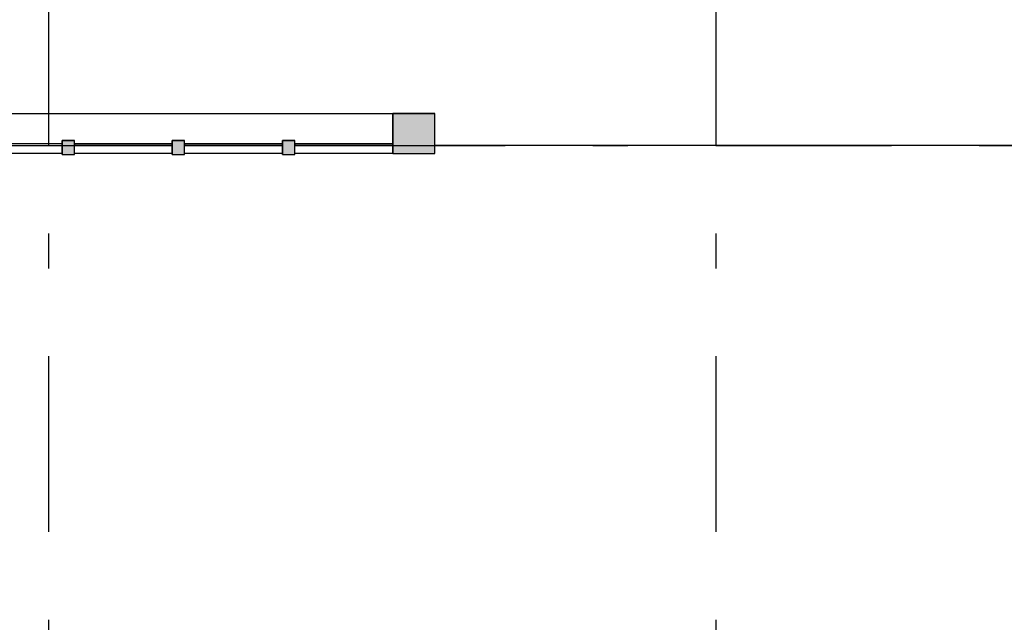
# Model space of a CAD drawing. Extents: x 2 to 87, y -108 to 11.
# Tile 75 of 256: x 12.15 to 14.95, y -48.77 to -47.05. Entities that reach past the tile are written whole.
import ezdxf

# ---------------------------------------------------------------- set-up
doc = ezdxf.new("R2010")
doc.units = 0
doc.header["$MEASUREMENT"] = 0
doc.linetypes.add('DASHDOT', pattern=[1, 0.5, -0.25, 0, -0.25])
for name, color, linetype in [('11', 7, 'CONTINUOUS'), ('13', 7, 'CONTINUOUS'), ('3', 7, 'CONTINUOUS'), ('5', 7, 'CONTINUOUS')]:
    doc.layers.add(name, color=color, linetype=linetype)

# ---------------------------------------------------------------- blocks, each defined once
blk = doc.blocks.new('*N197')
at = {"layer": '3', "color": 62, "linetype": 'Continuous'}
for p, q in [((-0.12, -0.022), (-0.12, 0.092)), ((-0.12, 0.092), (0, 0.092)), ((0, -0.022), (0, 0.092)), ((-0.12, -0.022), (0, -0.022))]:
    blk.add_line(p, q, dxfattribs=at)
for points in [[(-0.12, -0.022), (-0.12, 0.092), (0, 0.092)], [(-0.12, -0.022), (0, -0.022), (0, 0.092)], [(-0.12, 0.092), (-0.12, 0.092), (0, 0.092)], [(-0.12, -0.022), (-0.12, -0.022), (0, -0.022)]]:
    blk.add_solid(points, dxfattribs=at)
blk = doc.blocks.new('*N572')
at = {"layer": '11', "color": 62, "linetype": 'Continuous'}
for p, q in [((-0.1394, 0.005), (0.1394, 0.005)), ((-0.1394, 0.005), (-0.1394, 0)), ((-0.1394, 0), (-0.0939, 0)), ((-0.0939, 0), (0.1394, 0)), ((0.1394, 0.005), (0.1394, 0))]:
    blk.add_line(p, q, dxfattribs=at)
for points in [[(-0.1394, 0.005), (-0.1394, 0.005), (0.1394, 0.005)], [(-0.1394, 0.005), (-0.1394, 0), (0.1394, 0)], [(-0.1394, 0.005), (0.1394, 0.005), (0.1394, 0)], [(-0.1394, 0), (-0.1394, 0), (-0.0939, 0)], [(-0.0939, 0), (-0.0939, 0), (0.1394, 0)]]:
    blk.add_solid(points, dxfattribs=at)
blk = doc.blocks.new('*N573')
at = {"layer": '11', "color": 62, "linetype": 'Continuous'}
for p, q in [((-0.1394, 0.005), (0.1394, 0.005)), ((-0.1394, 0.005), (-0.1394, 0)), ((-0.1394, 0), (-0.0939, 0)), ((-0.0939, 0), (0.1394, 0)), ((0.1394, 0.005), (0.1394, 0))]:
    blk.add_line(p, q, dxfattribs=at)
for points in [[(-0.1394, 0.005), (-0.1394, 0.005), (0.1394, 0.005)], [(-0.1394, 0.005), (-0.1394, 0), (0.1394, 0)], [(-0.1394, 0.005), (0.1394, 0.005), (0.1394, 0)], [(-0.1394, 0), (-0.1394, 0), (-0.0939, 0)], [(-0.0939, 0), (-0.0939, 0), (0.1394, 0)]]:
    blk.add_solid(points, dxfattribs=at)
blk = doc.blocks.new('*N574')
at = {"layer": '11', "color": 62, "linetype": 'Continuous'}
for p, q in [((-0.1394, 0.005), (0.1394, 0.005)), ((-0.1394, 0.005), (-0.1394, 0)), ((-0.1394, 0), (-0.0939, 0)), ((-0.0939, 0), (0.1394, 0)), ((0.1394, 0.005), (0.1394, 0))]:
    blk.add_line(p, q, dxfattribs=at)
for points in [[(-0.1394, 0.005), (-0.1394, 0.005), (0.1394, 0.005)], [(-0.1394, 0.005), (-0.1394, 0), (0.1394, 0)], [(-0.1394, 0.005), (0.1394, 0.005), (0.1394, 0)], [(-0.1394, 0), (-0.1394, 0), (-0.0939, 0)], [(-0.0939, 0), (-0.0939, 0), (0.1394, 0)]]:
    blk.add_solid(points, dxfattribs=at)
blk = doc.blocks.new('*N575')
at = {"layer": '3', "color": 62, "linetype": 'Continuous'}
for p, q in [((-0.0175, -0.025), (-0.0175, 0.015)), ((-0.0175, 0.015), (0.0175, 0.015)), ((0.0175, -0.025), (0.0175, 0.015)), ((-0.0175, -0.025), (0.0175, -0.025))]:
    blk.add_line(p, q, dxfattribs=at)
for points in [[(-0.0175, -0.025), (-0.0175, 0.015), (0.0175, 0.015)], [(-0.0175, -0.025), (0.0175, -0.025), (0.0175, 0.015)], [(-0.0175, 0.015), (-0.0175, 0.015), (0.0175, 0.015)], [(-0.0175, -0.025), (-0.0175, -0.025), (0.0175, -0.025)]]:
    blk.add_solid(points, dxfattribs=at)
blk = doc.blocks.new('*N576')
at = {"layer": '3', "color": 62, "linetype": 'Continuous'}
for p, q in [((-0.0175, -0.025), (-0.0175, 0.015)), ((-0.0175, 0.015), (0.0175, 0.015)), ((0.0175, -0.025), (0.0175, 0.015)), ((-0.0175, -0.025), (0.0175, -0.025))]:
    blk.add_line(p, q, dxfattribs=at)
for points in [[(-0.0175, -0.025), (-0.0175, 0.015), (0.0175, 0.015)], [(-0.0175, -0.025), (0.0175, -0.025), (0.0175, 0.015)], [(-0.0175, 0.015), (-0.0175, 0.015), (0.0175, 0.015)], [(-0.0175, -0.025), (-0.0175, -0.025), (0.0175, -0.025)]]:
    blk.add_solid(points, dxfattribs=at)
blk = doc.blocks.new('*N577')
at = {"layer": '3', "color": 62, "linetype": 'Continuous'}
for p, q in [((-0.0175, -0.025), (-0.0175, 0.015)), ((-0.0175, 0.015), (0.0175, 0.015)), ((0.0175, -0.025), (0.0175, 0.015)), ((-0.0175, -0.025), (0.0175, -0.025))]:
    blk.add_line(p, q, dxfattribs=at)
for points in [[(-0.0175, -0.025), (-0.0175, 0.015), (0.0175, 0.015)], [(-0.0175, -0.025), (0.0175, -0.025), (0.0175, 0.015)], [(-0.0175, 0.015), (-0.0175, 0.015), (0.0175, 0.015)], [(-0.0175, -0.025), (-0.0175, -0.025), (0.0175, -0.025)]]:
    blk.add_solid(points, dxfattribs=at)

msp = doc.modelspace()

# ---------------------------------------------------------------- linework, layer by layer
at = {"layer": '11', "color": 62, "linetype": 'Continuous'}
for p, q in [((12.2663, -47.4025), (11.9875, -47.4025)), ((11.9875, -47.4075), (12.2663, -47.4075)), ((12.2663, -47.4075), (12.2663, -47.4025)), ((12.5801, -47.4025), (12.3013, -47.4025)), ((12.3013, -47.4025), (12.3013, -47.4075)), ((12.3013, -47.4075), (12.5801, -47.4075)), ((12.5801, -47.4075), (12.5801, -47.4025)), ((12.8938, -47.4025), (12.615, -47.4025)), ((12.615, -47.4025), (12.615, -47.4075)), ((12.615, -47.4075), (12.8938, -47.4075)), ((12.8938, -47.4075), (12.8938, -47.4025)), ((13.2076, -47.4025), (12.9288, -47.4025)), ((12.9288, -47.4025), (12.9288, -47.4075)), ((12.9288, -47.4075), (13.2076, -47.4075)), ((13.2076, -47.4075), (13.2076, -47.4025))]:
    msp.add_line(p, q, dxfattribs=at)
at = {"layer": '13', "color": 62, "linetype": 'Continuous'}
msp.add_line((15.9026, -47.4075), (13.3276, -47.4075), dxfattribs=at)
at = {"layer": '3', "color": 62, "linetype": 'Continuous'}
for p, q in [((11.9876, -47.3155), (13.2076, -47.3155)), ((13.3276, -47.3155), (13.2076, -47.3155)), ((13.2076, -47.3155), (13.2076, -47.4295)), ((13.3276, -47.4295), (13.3276, -47.3155)), ((12.3013, -47.3925), (12.2663, -47.3925)), ((12.2663, -47.3925), (12.2663, -47.4325)), ((12.3013, -47.4325), (12.3013, -47.3925)), ((12.6151, -47.3925), (12.5801, -47.3925)), ((12.5801, -47.3925), (12.5801, -47.4325)), ((12.6151, -47.4325), (12.6151, -47.3925)), ((12.9288, -47.3925), (12.8938, -47.3925)), ((12.8938, -47.3925), (12.8938, -47.4325)), ((12.9288, -47.4325), (12.9288, -47.3925)), ((12.2663, -47.4295), (11.9876, -47.4295)), ((12.2663, -47.4325), (12.3013, -47.4325)), ((12.5801, -47.4295), (12.3013, -47.4295)), ((12.5801, -47.4325), (12.6151, -47.4325)), ((12.8938, -47.4295), (12.6151, -47.4295)), ((12.8938, -47.4325), (12.9288, -47.4325)), ((13.2076, -47.4295), (12.9288, -47.4295)), ((13.2076, -47.4295), (13.3276, -47.4295))]:
    msp.add_line(p, q, dxfattribs=at)
at = {"layer": '5', "color": 7, "linetype": 'DASHDOT'}
for p, q in [((12.2276, -7.3075), (12.2276, -96.5075)), ((14.1276, -7.3075), (14.1276, -96.5075)), ((7.5276, -47.4075), (52.6276, -47.4075))]:
    msp.add_line(p, q, dxfattribs=at)

# ---------------------------------------------------------------- block references
at = {"layer": '11', "color": 62, "linetype": 'Continuous'}
for name, p in [('*N572', (12.4407, -47.4075)), ('*N573', (12.7544, -47.4075)), ('*N574', (13.0682, -47.4075))]:
    msp.add_blockref(name, p, dxfattribs=at)
at = {"layer": '3', "color": 62, "linetype": 'Continuous'}
for name, p in [('*N197', (13.3276, -47.4075)), ('*N575', (12.2838, -47.4075)), ('*N576', (12.5976, -47.4075)), ('*N577', (12.9113, -47.4075))]:
    msp.add_blockref(name, p, dxfattribs=at)

doc.saveas('drawing.dxf')
